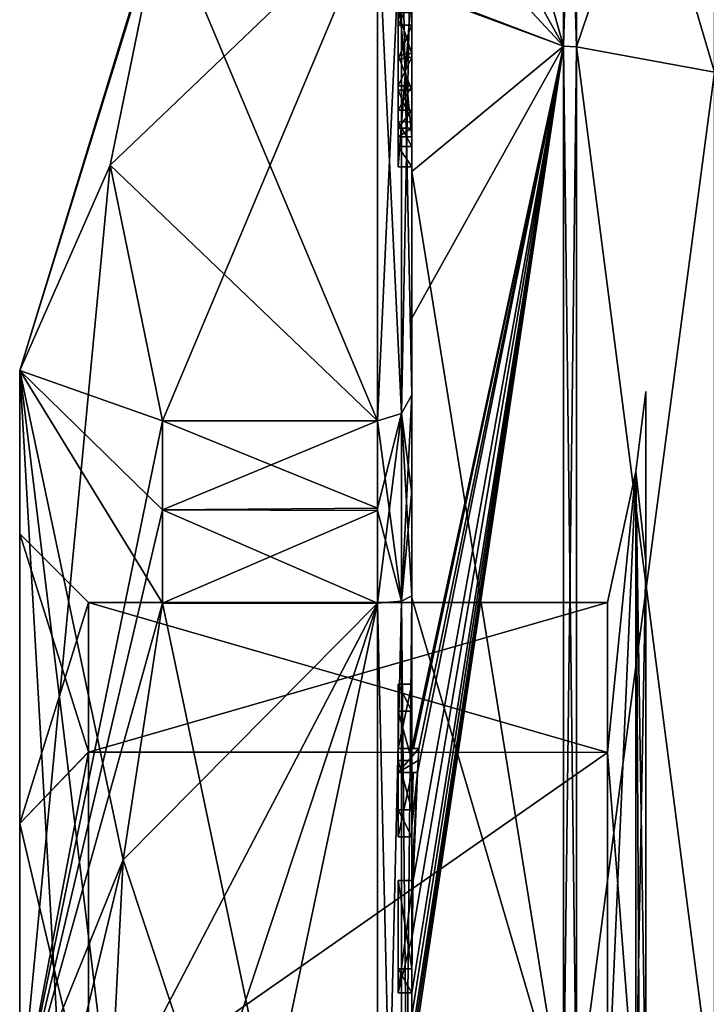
# Model space of a CAD drawing. Extents: x -23 to 700, y -1799 to -1.
# Tile 11 of 212: x -10 to 0, y -1770 to -1756. Entities that reach past the tile are written whole.
import ezdxf

# ---------------------------------------------------------------- set-up
doc = ezdxf.new("R2010")
doc.units = 0
doc.header["$LTSCALE"] = 67.568058
for name, color, linetype in [('1453', 7, 'CONTINUOUS'), ('1454', 7, 'CONTINUOUS'), ('1457', 7, 'CONTINUOUS'), ('1458', 7, 'CONTINUOUS'), ('1459', 7, 'CONTINUOUS'), ('1460', 7, 'CONTINUOUS'), ('1465', 7, 'CONTINUOUS'), ('1466', 7, 'CONTINUOUS'), ('1467', 7, 'CONTINUOUS'), ('1468', 7, 'CONTINUOUS'), ('1469', 7, 'CONTINUOUS'), ('1473', 7, 'CONTINUOUS'), ('1474', 7, 'CONTINUOUS'), ('1476', 7, 'CONTINUOUS'), ('1477', 7, 'CONTINUOUS'), ('1478', 7, 'CONTINUOUS'), ('1479', 7, 'CONTINUOUS'), ('1480', 7, 'CONTINUOUS'), ('1511', 7, 'CONTINUOUS'), ('1517', 7, 'CONTINUOUS'), ('1518', 7, 'CONTINUOUS'), ('1519', 7, 'CONTINUOUS'), ('1520', 7, 'CONTINUOUS'), ('1530', 7, 'CONTINUOUS'), ('1531', 7, 'CONTINUOUS'), ('1532', 7, 'CONTINUOUS'), ('1533', 7, 'CONTINUOUS'), ('1537', 7, 'CONTINUOUS'), ('1538', 7, 'CONTINUOUS'), ('1539', 7, 'CONTINUOUS'), ('1540', 7, 'CONTINUOUS'), ('1541', 7, 'CONTINUOUS'), ('1544', 7, 'CONTINUOUS'), ('1546', 7, 'CONTINUOUS'), ('1547', 7, 'CONTINUOUS'), ('1548', 7, 'CONTINUOUS'), ('1549', 7, 'CONTINUOUS'), ('1550', 7, 'CONTINUOUS'), ('1579', 7, 'CONTINUOUS'), ('1580', 7, 'CONTINUOUS'), ('1581', 7, 'CONTINUOUS'), ('1582', 7, 'CONTINUOUS'), ('1583', 7, 'CONTINUOUS'), ('1584', 7, 'CONTINUOUS'), ('1585', 7, 'CONTINUOUS'), ('1586', 7, 'CONTINUOUS'), ('1587', 7, 'CONTINUOUS'), ('1588', 7, 'CONTINUOUS'), ('1589', 7, 'CONTINUOUS'), ('1635', 7, 'CONTINUOUS'), ('1636', 7, 'CONTINUOUS'), ('1640', 7, 'CONTINUOUS'), ('1642', 7, 'CONTINUOUS')]:
    doc.layers.add(name, color=color, linetype=linetype)

msp = doc.modelspace()

# ---------------------------------------------------------------- linework, layer by layer
at = {"layer": '1453', "linetype": 'CONTINUOUS'}
for points in [[(-10.1, -1767.764, -7.311), (-10.1, -1763.55), (-10.1, -1761.175, -6.249), (-10.1, -1767.764, -7.311)], [(-10.1, -1763.55), (-10.1, -1767.763, 7.311), (-10.1, -1761.175, 6.249), (-10.1, -1763.55)], [(-10.1, -1761.175, -6.249), (-10.1, -1763.55), (-10.1, -1761.175, 6.249), (-10.1, -1761.175, -6.249)], [(-10.1, -1772, -12.5), (-10.1, -1767.764, -7.311), (-10.1, -1761.175, -6.249), (-10.1, -1772, -12.5)], [(-10.1, -1767.763, 7.311), (-10.1, -1771.999, 8.45), (-10.1, -1761.175, 6.249), (-10.1, -1767.763, 7.311)], [(-10.1, -1761.175, 6.249), (-10.1, -1771.999, 8.45), (-10.1, -1772, 12.5), (-10.1, -1761.175, 6.249)], [(-10.1, -1772.001, -8.45), (-10.1, -1767.764, -7.311), (-10.1, -1772, -12.5), (-10.1, -1772.001, -8.45)]]:
    msp.add_3dface(points, dxfattribs=at)
at = {"layer": '1454', "linetype": 'CONTINUOUS'}
for points in [[(-8.023, -1764.56, -15.95), (-4.9, -1779.44, -15.95), (-8.598, -1768.292, -15.95), (-8.023, -1764.56, -15.95)], [(-4.9, -1764.56, -15.95), (-4.9, -1779.44, -15.95), (-8.023, -1764.56, -15.95), (-4.9, -1764.56, -15.95)], [(-8.598, -1768.292, -15.95), (-4.9, -1779.44, -15.95), (-8.786, -1772, -15.95), (-8.598, -1768.292, -15.95)]]:
    msp.add_3dface(points, dxfattribs=at)
at = {"layer": '1457', "linetype": 'CONTINUOUS'}
for points in [[(-8.598, -1775.708, 15.95), (-4.9, -1764.56, 15.95), (-8.786, -1772, 15.95), (-8.598, -1775.708, 15.95)], [(-8.786, -1772, 15.95), (-4.9, -1764.56, 15.95), (-8.598, -1768.29, 15.95), (-8.786, -1772, 15.95)], [(-8.023, -1779.44, 15.95), (-4.9, -1764.56, 15.95), (-8.598, -1775.708, 15.95), (-8.023, -1779.44, 15.95)], [(-8.598, -1768.29, 15.95), (-4.9, -1764.56, 15.95), (-8.023, -1764.56, 15.95), (-8.598, -1768.29, 15.95)], [(-4.9, -1779.44, 15.95), (-4.9, -1764.56, 15.95), (-8.023, -1779.44, 15.95), (-4.9, -1779.44, 15.95)]]:
    msp.add_3dface(points, dxfattribs=at)
at = {"layer": '1458', "linetype": 'CONTINUOUS'}
for points in [[(-8.023, -1761.907, 14.418), (-4.9, -1754.467, 1.532), (-8.786, -1758.187, 7.975), (-8.023, -1761.907, 14.418)], [(-8.786, -1758.187, 7.975), (-4.9, -1754.467, 1.532), (-8.023, -1754.467, 1.532), (-8.786, -1758.187, 7.975)], [(-4.9, -1761.907, 14.418), (-4.9, -1754.467, 1.532), (-8.023, -1761.907, 14.418), (-4.9, -1761.907, 14.418)]]:
    msp.add_3dface(points, dxfattribs=at)
at = {"layer": '1459', "linetype": 'CONTINUOUS'}
for points in [[(-8.023, -1754.467, -1.532), (-4.9, -1761.907, -14.418), (-8.786, -1758.187, -7.975), (-8.023, -1754.467, -1.532)], [(-4.9, -1754.467, -1.532), (-4.9, -1761.907, -14.418), (-8.023, -1754.467, -1.532), (-4.9, -1754.467, -1.532)], [(-8.786, -1758.187, -7.975), (-4.9, -1761.907, -14.418), (-8.023, -1761.907, -14.418), (-8.786, -1758.187, -7.975)]]:
    msp.add_3dface(points, dxfattribs=at)
at = {"layer": '1460', "linetype": 'CONTINUOUS'}
for points in [[(-4.4, -1757.915, 8.604), (-4.4, -1757.561, 8.194), (-4.4, -1753.979, 1.686), (-4.4, -1757.915, 8.604)], [(-4.4, -1761.529, 14.764), (-4.4, -1757.915, 8.604), (-4.4, -1753.979, 1.686), (-4.4, -1761.529, 14.764)], [(-4.4, -1754.08, -7.69), (-4.4, -1758.278, -13.855), (-4.4, -1753.979, -1.686), (-4.4, -1754.08, -7.69)], [(-4.4, -1753.979, -1.686), (-4.4, -1758.278, -13.855), (-4.4, -1761.529, -14.764), (-4.4, -1753.979, -1.686)], [(-4.4, -1756.563, 7.993), (-4.4, -1755.966, 8.23), (-4.4, -1753.979, 1.686), (-4.4, -1756.563, 7.993)], [(-4.4, -1757.095, 7.988), (-4.4, -1756.563, 7.993), (-4.4, -1753.979, 1.686), (-4.4, -1757.095, 7.988)], [(-4.4, -1757.561, 8.194), (-4.4, -1757.095, 7.988), (-4.4, -1753.979, 1.686), (-4.4, -1757.561, 8.194)], [(-4.4, -1755.635, 10.603), (-4.4, -1758.211, 9.116), (-4.4, -1760.414, 15.685), (-4.4, -1755.635, 10.603)], [(-4.4, -1757.773, 8.966), (-4.4, -1755.701, 10.162), (-4.4, -1757.65, 8.752), (-4.4, -1757.773, 8.966)], [(-4.4, -1757.65, 8.752), (-4.4, -1755.701, 10.162), (-4.4, -1757.385, 8.46), (-4.4, -1757.65, 8.752)], [(-4.4, -1757.385, 8.46), (-4.4, -1755.701, 10.162), (-4.4, -1757.035, 8.329), (-4.4, -1757.385, 8.46)], [(-4.4, -1757.035, 8.329), (-4.4, -1755.701, 10.162), (-4.4, -1756.616, 8.356), (-4.4, -1757.035, 8.329)], [(-4.4, -1756.616, 8.356), (-4.4, -1755.701, 10.162), (-4.4, -1756.151, 8.55), (-4.4, -1756.616, 8.356)], [(-4.4, -1756.151, 8.55), (-4.4, -1755.701, 10.162), (-4.4, -1755.747, 8.855), (-4.4, -1756.151, 8.55)], [(-4.4, -1758.211, 9.116), (-4.4, -1757.915, 8.604), (-4.4, -1761.529, 14.764), (-4.4, -1758.211, 9.116)], [(-4.4, -1760.414, 15.685), (-4.4, -1758.211, 9.116), (-4.4, -1761.529, 14.764), (-4.4, -1760.414, 15.685)], [(-4.4, -1758.278, -13.855), (-4.4, -1764.48, -17.992), (-4.4, -1761.529, -14.764), (-4.4, -1758.278, -13.855)], [(-4.4, -1766.674, 18.759), (-4.4, -1760.414, 15.685), (-4.4, -1766.674, 18.216), (-4.4, -1766.674, 18.759)], [(-4.4, -1766.674, 18.216), (-4.4, -1760.414, 15.685), (-4.4, -1764.45, 16.45), (-4.4, -1766.674, 18.216)], [(-4.4, -1764.45, 16.45), (-4.4, -1760.414, 15.685), (-4.4, -1762.961, 15.681), (-4.4, -1764.45, 16.45)], [(-4.4, -1762.961, 15.681), (-4.4, -1760.414, 15.685), (-4.4, -1761.529, 14.764), (-4.4, -1762.961, 15.681)], [(-4.4, -1761.529, -14.764), (-4.4, -1764.48, -17.992), (-4.4, -1762.921, -15.658), (-4.4, -1761.529, -14.764)], [(-4.4, -1762.921, -15.658), (-4.4, -1764.48, -17.992), (-4.4, -1764.45, -16.45), (-4.4, -1762.921, -15.658)], [(-4.4, -1765.736, 16.5), (-4.4, -1766.674, 18.216), (-4.4, -1764.45, 16.45), (-4.4, -1765.736, 16.5)], [(-4.4, -1779.55, 16.45), (-4.4, -1765.736, 16.5), (-4.4, -1764.45, 16.45), (-4.4, -1779.55, 16.45)], [(-4.4, -1770.85, -16.5), (-4.4, -1773.051, -16.5), (-4.4, -1764.45, -16.45), (-4.4, -1770.85, -16.5)], [(-4.4, -1764.45, -16.45), (-4.4, -1773.051, -16.5), (-4.4, -1779.55, -16.45), (-4.4, -1764.45, -16.45)], [(-4.4, -1770.85, -16.783), (-4.4, -1770.85, -16.5), (-4.4, -1764.45, -16.45), (-4.4, -1770.85, -16.783)], [(-4.4, -1764.48, -17.992), (-4.4, -1770.85, -16.783), (-4.4, -1764.45, -16.45), (-4.4, -1764.48, -17.992)], [(-4.4, -1771.779, -19.499), (-4.4, -1770.85, -16.783), (-4.4, -1764.48, -17.992), (-4.4, -1771.779, -19.499)], [(-4.4, -1766.13, 16.5), (-4.4, -1765.736, 16.5), (-4.4, -1779.55, 16.45), (-4.4, -1766.13, 16.5)], [(-4.4, -1766.848, 17.85), (-4.4, -1766.13, 16.5), (-4.4, -1767.565, 16.5), (-4.4, -1766.848, 17.85)], [(-4.4, -1767.565, 16.5), (-4.4, -1766.13, 16.5), (-4.4, -1779.55, 16.45), (-4.4, -1767.565, 16.5)], [(-4.4, -1767.021, 18.216), (-4.4, -1767.958, 16.5), (-4.4, -1767.021, 18.854), (-4.4, -1767.021, 18.216)], [(-4.4, -1767.021, 18.854), (-4.4, -1767.958, 16.5), (-4.4, -1767.804, 19.043), (-4.4, -1767.021, 18.854)], [(-4.4, -1767.958, 16.5), (-4.4, -1767.565, 16.5), (-4.4, -1779.55, 16.45), (-4.4, -1767.958, 16.5)], [(-4.4, -1767.804, 19.043), (-4.4, -1767.958, 16.5), (-4.4, -1768.587, 19.196), (-4.4, -1767.804, 19.043)], [(-4.4, -1768.587, 19.196), (-4.4, -1767.958, 16.5), (-4.4, -1769.878, 16.5), (-4.4, -1768.587, 19.196)], [(-4.4, -1769.878, 16.5), (-4.4, -1767.958, 16.5), (-4.4, -1779.55, 16.45), (-4.4, -1769.878, 16.5)], [(-4.4, -1769.878, 19.196), (-4.4, -1768.587, 19.196), (-4.4, -1769.878, 16.5), (-4.4, -1769.878, 19.196)], [(-4.4, -1770.227, 16.5), (-4.4, -1769.878, 16.5), (-4.4, -1779.55, 16.45), (-4.4, -1770.227, 16.5)], [(-4.4, -1770.227, 19.419), (-4.4, -1770.227, 16.5), (-4.4, -1771.864, 16.5), (-4.4, -1770.227, 19.419)], [(-4.4, -1771.864, 16.5), (-4.4, -1770.227, 16.5), (-4.4, -1779.55, 16.45), (-4.4, -1771.864, 16.5)], [(-4.4, -1770.56, 19.447), (-4.4, -1770.227, 19.419), (-4.4, -1771.864, 16.5), (-4.4, -1770.56, 19.447)]]:
    msp.add_3dface(points, dxfattribs=at)
at = {"layer": '1465', "linetype": 'CONTINUOUS'}
for points in [[(-2.195, -1750.017), (-2.195, -1756.456, -15.544), (-3.769, -1750.84), (-2.195, -1750.017)], [(-2.195, -1756.456, -15.544), (-4.4, -1752.5), (-3.769, -1750.84), (-2.195, -1756.456, -15.544)], [(-4.4, -1754.08, -7.69), (-4.4, -1752.5), (-2.195, -1756.456, -15.544), (-4.4, -1754.08, -7.69)], [(-4.4, -1758.278, -13.855), (-4.4, -1754.08, -7.69), (-2.195, -1756.456, -15.544), (-4.4, -1758.278, -13.855)], [(-2.195, -1772, -21.983), (-4.4, -1758.278, -13.855), (-2.195, -1756.456, -15.544), (-2.195, -1772, -21.983)], [(-4.4, -1764.48, -17.992), (-4.4, -1758.278, -13.855), (-2.195, -1772, -21.983), (-4.4, -1764.48, -17.992)], [(-4.4, -1771.779, -19.499), (-4.4, -1764.48, -17.992), (-2.195, -1772, -21.983), (-4.4, -1771.779, -19.499)]]:
    msp.add_3dface(points, dxfattribs=at)
at = {"layer": '1466', "linetype": 'CONTINUOUS'}
for points in [[(-2.195, -1756.456, 15.544), (-2.195, -1750.017), (-4.4, -1755.613, 10.616), (-2.195, -1756.456, 15.544)], [(-4.4, -1755.624, 10.61), (-2.195, -1756.456, 15.544), (-4.4, -1755.613, 10.616), (-4.4, -1755.624, 10.61)], [(-4.4, -1755.635, 10.603), (-2.195, -1756.456, 15.544), (-4.4, -1755.624, 10.61), (-4.4, -1755.635, 10.603)], [(-4.4, -1755.635, 10.603), (-4.4, -1760.414, 15.685), (-2.195, -1756.456, 15.544), (-4.4, -1755.635, 10.603)], [(-4.4, -1760.414, 15.685), (-4.4, -1766.674, 18.759), (-2.195, -1756.456, 15.544), (-4.4, -1760.414, 15.685)], [(-2.195, -1756.456, 15.544), (-4.4, -1766.674, 18.759), (-4.374, -1766.674, 19.134), (-2.195, -1756.456, 15.544)], [(-2.195, -1756.456, 15.544), (-4.4, -1770.56, 19.447), (-4.4, -1770.884, 19.5), (-2.195, -1756.456, 15.544)], [(-4.4, -1770.56, 19.447), (-2.195, -1756.456, 15.544), (-4.399, -1770.227, 19.5), (-4.4, -1770.56, 19.447)], [(-2.195, -1772, 21.983), (-2.195, -1756.456, 15.544), (-4.4, -1771.249, 19.5), (-2.195, -1772, 21.983)], [(-4.4, -1771.249, 19.5), (-2.195, -1756.456, 15.544), (-4.4, -1771.067, 19.5), (-4.4, -1771.249, 19.5)], [(-4.4, -1771.067, 19.5), (-2.195, -1756.456, 15.544), (-4.4, -1770.884, 19.5), (-4.4, -1771.067, 19.5)], [(-4.399, -1770.227, 19.5), (-2.195, -1756.456, 15.544), (-4.394, -1769.404, 19.5), (-4.399, -1770.227, 19.5)], [(-4.394, -1769.404, 19.5), (-2.195, -1756.456, 15.544), (-4.383, -1768.594, 19.5), (-4.394, -1769.404, 19.5)], [(-4.383, -1768.594, 19.5), (-2.195, -1756.456, 15.544), (-4.32, -1767.021, 19.5), (-4.383, -1768.594, 19.5)], [(-4.296, -1766.674, 19.5), (-2.195, -1756.456, 15.544), (-4.374, -1766.674, 19.134), (-4.296, -1766.674, 19.5)], [(-4.32, -1767.021, 19.5), (-2.195, -1756.456, 15.544), (-4.296, -1766.674, 19.5), (-4.32, -1767.021, 19.5)], [(-4.309, -1766.846, 19.5), (-4.32, -1767.021, 19.5), (-4.296, -1766.674, 19.5), (-4.309, -1766.846, 19.5)], [(-4.4, -1767.021, 18.854), (-4.4, -1767.804, 19.043), (-4.38, -1767.021, 19.18), (-4.4, -1767.021, 18.854)], [(-4.4, -1767.804, 19.043), (-4.4, -1768.587, 19.196), (-4.32, -1767.021, 19.5), (-4.4, -1767.804, 19.043)], [(-4.38, -1767.021, 19.18), (-4.4, -1767.804, 19.043), (-4.32, -1767.021, 19.5), (-4.38, -1767.021, 19.18)], [(-4.4, -1768.587, 19.196), (-4.396, -1768.594, 19.349), (-4.32, -1767.021, 19.5), (-4.4, -1768.587, 19.196)], [(-4.396, -1768.594, 19.349), (-4.383, -1768.594, 19.5), (-4.32, -1767.021, 19.5), (-4.396, -1768.594, 19.349)], [(-4.4, -1770.227, 19.419), (-4.4, -1770.56, 19.447), (-4.4, -1770.227, 19.46), (-4.4, -1770.227, 19.419)], [(-4.4, -1770.227, 19.46), (-4.4, -1770.56, 19.447), (-4.399, -1770.227, 19.5), (-4.4, -1770.227, 19.46)]]:
    msp.add_3dface(points, dxfattribs=at)
at = {"layer": '1467', "linetype": 'CONTINUOUS'}
for points in [[(-2.009, -1756.465, 15.535), (0, -1750.556), (-2.009, -1750.03, 0), (-2.009, -1756.465, 15.535)], [(0, -1756.837, 15.164), (0, -1750.556), (-2.009, -1756.465, 15.535), (0, -1756.837, 15.164)], [(-2.009, -1772, 21.97), (0, -1756.837, 15.164), (-2.009, -1756.465, 15.535), (-2.009, -1772, 21.97)], [(0, -1772, 21.444), (0, -1756.837, 15.164), (-2.009, -1772, 21.97), (0, -1772, 21.444)]]:
    msp.add_3dface(points, dxfattribs=at)
at = {"layer": '1468', "linetype": 'CONTINUOUS'}
for points in [[(0, -1750.556), (0, -1756.837, -15.164), (-2.009, -1750.03, 0), (0, -1750.556)], [(-2.009, -1750.03, 0), (0, -1756.837, -15.164), (-2.009, -1756.465, -15.535), (-2.009, -1750.03, 0)], [(0, -1756.837, -15.164), (0, -1772, -21.444), (-2.009, -1756.465, -15.535), (0, -1756.837, -15.164)], [(-2.009, -1756.465, -15.535), (0, -1772, -21.444), (-2.009, -1772, -21.97), (-2.009, -1756.465, -15.535)]]:
    msp.add_3dface(points, dxfattribs=at)
at = {"layer": '1469', "linetype": 'CONTINUOUS'}
for points in [[(-1.556, -1766.732, -5.268), (-1.556, -1772, -7.45), (-1.144, -1762.643, -5.402), (-1.556, -1766.732, -5.268)], [(-1.556, -1772, -7.45), (-1.144, -1772, -10.805), (-1.144, -1762.643, -5.402), (-1.556, -1772, -7.45)], [(-1.556, -1764.55), (-1.556, -1766.732, -5.268), (-1.144, -1762.643, -5.402), (-1.556, -1764.55)], [(-1.556, -1766.732, 5.268), (-1.556, -1764.55), (-1.144, -1762.643, 5.402), (-1.556, -1766.732, 5.268)], [(-1.144, -1762.643, 5.402), (-1.556, -1764.55), (-1.144, -1762.643, -5.402), (-1.144, -1762.643, 5.402)], [(-1.144, -1772, 10.805), (-1.556, -1766.732, 5.268), (-1.144, -1762.643, 5.402), (-1.144, -1772, 10.805)], [(-1.556, -1772, 7.45), (-1.556, -1766.732, 5.268), (-1.144, -1772, 10.805), (-1.556, -1772, 7.45)]]:
    msp.add_3dface(points, dxfattribs=at)
at = {"layer": '1473', "linetype": 'CONTINUOUS'}
for points in [[(-2.009, -1756.465, -15.535), (-2.195, -1750.017), (-2.102, -1750.015, 0), (-2.009, -1756.465, -15.535)], [(-2.195, -1756.456, -15.544), (-2.195, -1750.017), (-2.009, -1756.465, -15.535), (-2.195, -1756.456, -15.544)], [(-2.009, -1750.03, 0), (-2.009, -1756.465, -15.535), (-2.102, -1750.015, 0), (-2.009, -1750.03, 0)], [(-2.195, -1772, -21.983), (-2.195, -1756.456, -15.544), (-2.009, -1772, -21.97), (-2.195, -1772, -21.983)], [(-2.195, -1756.456, -15.544), (-2.009, -1756.465, -15.535), (-2.009, -1772, -21.97), (-2.195, -1756.456, -15.544)]]:
    msp.add_3dface(points, dxfattribs=at)
at = {"layer": '1474', "linetype": 'CONTINUOUS'}
for points in [[(-2.195, -1750.017), (-2.195, -1756.456, 15.544), (-2.102, -1750.015, 0), (-2.195, -1750.017)], [(-2.195, -1756.456, 15.544), (-2.009, -1750.03, 0), (-2.102, -1750.015, 0), (-2.195, -1756.456, 15.544)], [(-2.195, -1756.456, 15.544), (-2.009, -1756.465, 15.535), (-2.009, -1750.03, 0), (-2.195, -1756.456, 15.544)], [(-2.195, -1756.456, 15.544), (-2.195, -1772, 21.983), (-2.009, -1756.465, 15.535), (-2.195, -1756.456, 15.544)], [(-2.195, -1772, 21.983), (-2.009, -1772, 21.97), (-2.009, -1756.465, 15.535), (-2.195, -1772, 21.983)]]:
    msp.add_3dface(points, dxfattribs=at)
at = {"layer": '1476', "linetype": 'CONTINUOUS'}
for points in [[(-10.1, -1761.175, 6.249), (-8.023, -1754.467, 1.532), (-8.023, -1754.4), (-10.1, -1761.175, 6.249)], [(-8.023, -1754.467, -1.532), (-10.1, -1761.175, 6.249), (-8.023, -1754.4), (-8.023, -1754.467, -1.532)], [(-10.1, -1761.175, 6.249), (-8.786, -1758.187, 7.975), (-8.023, -1754.467, 1.532), (-10.1, -1761.175, 6.249)], [(-10.1, -1761.175, 6.249), (-8.023, -1754.467, -1.532), (-8.786, -1758.187, -7.975), (-10.1, -1761.175, 6.249)], [(-10.1, -1761.175, -6.249), (-10.1, -1761.175, 6.249), (-8.786, -1758.187, -7.975), (-10.1, -1761.175, -6.249)], [(-10.1, -1761.175, -6.249), (-8.786, -1758.187, -7.975), (-8.023, -1761.907, -14.418), (-10.1, -1761.175, -6.249)], [(-10.1, -1761.175, 6.249), (-10.1, -1772, 12.5), (-8.786, -1758.187, 7.975), (-10.1, -1761.175, 6.249)], [(-10.1, -1772, 12.5), (-8.023, -1761.907, 14.418), (-8.786, -1758.187, 7.975), (-10.1, -1772, 12.5)], [(-10.1, -1772, -12.5), (-10.1, -1761.175, -6.249), (-9.483, -1772, -14.24), (-10.1, -1772, -12.5)], [(-10.1, -1761.175, -6.249), (-8.023, -1764.56, -15.95), (-8.598, -1768.292, -15.95), (-10.1, -1761.175, -6.249)], [(-8.023, -1764.56, -15.95), (-10.1, -1761.175, -6.249), (-8.023, -1763.2, -15.242), (-8.023, -1764.56, -15.95)], [(-10.1, -1761.175, -6.249), (-8.598, -1768.292, -15.95), (-8.786, -1772, -15.95), (-10.1, -1761.175, -6.249)], [(-10.1, -1761.175, -6.249), (-8.786, -1772, -15.95), (-9.483, -1772, -14.24), (-10.1, -1761.175, -6.249)], [(-10.1, -1761.175, -6.249), (-8.023, -1761.907, -14.418), (-8.023, -1763.2, -15.242), (-10.1, -1761.175, -6.249)], [(-8.023, -1761.907, 14.418), (-10.1, -1772, 12.5), (-8.023, -1763.2, 15.242), (-8.023, -1761.907, 14.418)], [(-10.1, -1772, 12.5), (-8.023, -1764.56, 15.95), (-8.023, -1763.2, 15.242), (-10.1, -1772, 12.5)], [(-10.1, -1772, 12.5), (-8.598, -1768.29, 15.95), (-8.023, -1764.56, 15.95), (-10.1, -1772, 12.5)], [(-8.598, -1768.29, 15.95), (-10.1, -1772, 12.5), (-9.483, -1772, 14.24), (-8.598, -1768.29, 15.95)], [(-8.786, -1772, 15.95), (-8.598, -1768.29, 15.95), (-9.483, -1772, 14.24), (-8.786, -1772, 15.95)]]:
    msp.add_3dface(points, dxfattribs=at)
at = {"layer": '1477', "linetype": 'CONTINUOUS'}
for points in [[(-9.1, -1764.55), (-9.1, -1766.724, -5.26), (-1.556, -1764.55), (-9.1, -1764.55)], [(-1.556, -1764.55), (-9.1, -1766.724, -5.26), (-1.556, -1766.732, -5.268), (-1.556, -1764.55)], [(-9.1, -1766.724, -5.26), (-9.1, -1772.001, -7.45), (-1.556, -1766.732, -5.268), (-9.1, -1766.724, -5.26)], [(-9.1, -1772.001, -7.45), (-1.556, -1772, -7.45), (-1.556, -1766.732, -5.268), (-9.1, -1772.001, -7.45)]]:
    msp.add_3dface(points, dxfattribs=at)
at = {"layer": '1478', "linetype": 'CONTINUOUS'}
for points in [[(-9.1, -1764.55), (-1.556, -1764.55), (-1.556, -1766.732, 5.268), (-9.1, -1764.55)], [(-9.1, -1766.723, 5.259), (-9.1, -1764.55), (-1.556, -1766.732, 5.268), (-9.1, -1766.723, 5.259)], [(-9.1, -1771.999, 7.45), (-9.1, -1766.723, 5.259), (-1.556, -1766.732, 5.268), (-9.1, -1771.999, 7.45)], [(-1.556, -1772, 7.45), (-9.1, -1771.999, 7.45), (-1.556, -1766.732, 5.268), (-1.556, -1772, 7.45)]]:
    msp.add_3dface(points, dxfattribs=at)
at = {"layer": '1479', "linetype": 'CONTINUOUS'}
for points in [[(-10.1, -1763.55), (-10.1, -1767.764, -7.311), (-9.1, -1764.55), (-10.1, -1763.55)], [(-10.1, -1767.764, -7.311), (-9.1, -1766.724, -5.26), (-9.1, -1764.55), (-10.1, -1767.764, -7.311)], [(-10.1, -1767.764, -7.311), (-10.1, -1772.001, -8.45), (-9.1, -1766.724, -5.26), (-10.1, -1767.764, -7.311)], [(-10.1, -1772.001, -8.45), (-9.1, -1772.001, -7.45), (-9.1, -1766.724, -5.26), (-10.1, -1772.001, -8.45)]]:
    msp.add_3dface(points, dxfattribs=at)
at = {"layer": '1480', "linetype": 'CONTINUOUS'}
for points in [[(-10.1, -1767.763, 7.311), (-10.1, -1763.55), (-9.1, -1766.723, 5.259), (-10.1, -1767.763, 7.311)], [(-10.1, -1763.55), (-9.1, -1764.55), (-9.1, -1766.723, 5.259), (-10.1, -1763.55)], [(-10.1, -1767.763, 7.311), (-9.1, -1766.723, 5.259), (-9.1, -1771.999, 7.45), (-10.1, -1767.763, 7.311)], [(-10.1, -1771.999, 8.45), (-10.1, -1767.763, 7.311), (-9.1, -1771.999, 7.45), (-10.1, -1771.999, 8.45)]]:
    msp.add_3dface(points, dxfattribs=at)
at = {"layer": '1511', "linetype": 'CONTINUOUS'}
for points in [[(-4.6, -1765.736, 16.5), (-4.6, -1766.13, 16.5), (-4.6, -1766.674, 18.216), (-4.6, -1765.736, 16.5)], [(-4.6, -1766.674, 18.216), (-4.6, -1766.13, 16.5), (-4.6, -1766.848, 17.85), (-4.6, -1766.674, 18.216)], [(-4.6, -1766.674, 19.5), (-4.6, -1766.674, 18.216), (-4.6, -1766.848, 17.85), (-4.6, -1766.674, 19.5)], [(-4.6, -1767.021, 19.5), (-4.6, -1766.674, 19.5), (-4.6, -1767.021, 18.216), (-4.6, -1767.021, 19.5)], [(-4.6, -1767.021, 18.216), (-4.6, -1766.674, 19.5), (-4.6, -1766.848, 17.85), (-4.6, -1767.021, 18.216)], [(-4.6, -1767.565, 16.5), (-4.6, -1767.021, 18.216), (-4.6, -1766.848, 17.85), (-4.6, -1767.565, 16.5)], [(-4.6, -1767.958, 16.5), (-4.6, -1767.021, 18.216), (-4.6, -1767.565, 16.5), (-4.6, -1767.958, 16.5)], [(-4.6, -1768.594, 19.5), (-4.6, -1768.594, 19.196), (-4.6, -1769.878, 19.196), (-4.6, -1768.594, 19.5)], [(-4.6, -1770.227, 19.5), (-4.6, -1768.594, 19.5), (-4.6, -1769.878, 19.196), (-4.6, -1770.227, 19.5)], [(-4.6, -1770.227, 16.5), (-4.6, -1770.227, 19.5), (-4.6, -1769.878, 19.196), (-4.6, -1770.227, 16.5)], [(-4.6, -1769.878, 16.5), (-4.6, -1770.227, 16.5), (-4.6, -1769.878, 19.196), (-4.6, -1769.878, 16.5)]]:
    msp.add_3dface(points, dxfattribs=at)
at = {"layer": '1517', "linetype": 'CONTINUOUS'}
for points in [[(-4.4, -1768.587, 19.196), (-4.4, -1769.878, 19.196), (-4.6, -1768.594, 19.196), (-4.4, -1768.587, 19.196)], [(-4.6, -1768.594, 19.196), (-4.4, -1769.878, 19.196), (-4.6, -1769.878, 19.196), (-4.6, -1768.594, 19.196)]]:
    msp.add_3dface(points, dxfattribs=at)
at = {"layer": '1518', "linetype": 'CONTINUOUS'}
for points in [[(-4.396, -1768.594, 19.349), (-4.4, -1768.587, 19.196), (-4.6, -1768.594, 19.5), (-4.396, -1768.594, 19.349)], [(-4.4, -1768.587, 19.196), (-4.6, -1768.594, 19.196), (-4.6, -1768.594, 19.5), (-4.4, -1768.587, 19.196)], [(-4.383, -1768.594, 19.5), (-4.396, -1768.594, 19.349), (-4.6, -1768.594, 19.5), (-4.383, -1768.594, 19.5)]]:
    msp.add_3dface(points, dxfattribs=at)
at = {"layer": '1519', "linetype": 'CONTINUOUS'}
for points in [[(-4.4, -1766.13, 16.5), (-4.4, -1766.848, 17.85), (-4.6, -1766.13, 16.5), (-4.4, -1766.13, 16.5)], [(-4.6, -1766.13, 16.5), (-4.4, -1766.848, 17.85), (-4.6, -1766.848, 17.85), (-4.6, -1766.13, 16.5)]]:
    msp.add_3dface(points, dxfattribs=at)
at = {"layer": '1520', "linetype": 'CONTINUOUS'}
for points in [[(-4.4, -1765.736, 16.5), (-4.4, -1766.13, 16.5), (-4.6, -1765.736, 16.5), (-4.4, -1765.736, 16.5)], [(-4.4, -1766.13, 16.5), (-4.6, -1766.13, 16.5), (-4.6, -1765.736, 16.5), (-4.4, -1766.13, 16.5)]]:
    msp.add_3dface(points, dxfattribs=at)
at = {"layer": '1530', "linetype": 'CONTINUOUS'}
for points in [[(-4.6, -1758.211, 9.116), (-4.6, -1755.613, 10.616), (-4.6, -1757.773, 8.966), (-4.6, -1758.211, 9.116)], [(-4.6, -1755.613, 10.616), (-4.6, -1755.701, 10.162), (-4.6, -1757.773, 8.966), (-4.6, -1755.613, 10.616)], [(-4.6, -1755.724, 8.879), (-4.6, -1755.966, 8.23), (-4.6, -1756.151, 8.55), (-4.6, -1755.724, 8.879)], [(-4.6, -1755.966, 8.23), (-4.6, -1756.59, 7.986), (-4.6, -1756.151, 8.55), (-4.6, -1755.966, 8.23)], [(-4.6, -1756.151, 8.55), (-4.6, -1756.59, 7.986), (-4.6, -1756.646, 8.348), (-4.6, -1756.151, 8.55)], [(-4.6, -1756.646, 8.348), (-4.6, -1756.59, 7.986), (-4.6, -1757.035, 8.329), (-4.6, -1756.646, 8.348)], [(-4.6, -1756.59, 7.986), (-4.6, -1757.095, 7.988), (-4.6, -1757.035, 8.329), (-4.6, -1756.59, 7.986)], [(-4.6, -1757.035, 8.329), (-4.6, -1757.095, 7.988), (-4.6, -1757.386, 8.46), (-4.6, -1757.035, 8.329)], [(-4.6, -1757.095, 7.988), (-4.6, -1757.553, 8.187), (-4.6, -1757.386, 8.46), (-4.6, -1757.095, 7.988)], [(-4.6, -1757.386, 8.46), (-4.6, -1757.553, 8.187), (-4.6, -1757.65, 8.752), (-4.6, -1757.386, 8.46)], [(-4.6, -1757.553, 8.187), (-4.6, -1757.915, 8.604), (-4.6, -1757.773, 8.966), (-4.6, -1757.553, 8.187)], [(-4.6, -1757.65, 8.752), (-4.6, -1757.553, 8.187), (-4.6, -1757.773, 8.966), (-4.6, -1757.65, 8.752)], [(-4.6, -1757.915, 8.604), (-4.6, -1758.211, 9.116), (-4.6, -1757.773, 8.966), (-4.6, -1757.915, 8.604)]]:
    msp.add_3dface(points, dxfattribs=at)
at = {"layer": '1531', "linetype": 'CONTINUOUS'}
for points in [[(-4.4, -1757.915, 8.604), (-4.4, -1758.211, 9.116), (-4.6, -1757.915, 8.604), (-4.4, -1757.915, 8.604)], [(-4.4, -1758.211, 9.116), (-4.6, -1758.211, 9.116), (-4.6, -1757.915, 8.604), (-4.4, -1758.211, 9.116)]]:
    msp.add_3dface(points, dxfattribs=at)
at = {"layer": '1532', "linetype": 'CONTINUOUS'}
for points in [[(-4.4, -1757.095, 7.988), (-4.4, -1757.561, 8.194), (-4.6, -1757.095, 7.988), (-4.4, -1757.095, 7.988)], [(-4.4, -1757.561, 8.194), (-4.6, -1757.553, 8.187), (-4.6, -1757.095, 7.988), (-4.4, -1757.561, 8.194)], [(-4.4, -1757.561, 8.194), (-4.4, -1757.915, 8.604), (-4.6, -1757.553, 8.187), (-4.4, -1757.561, 8.194)], [(-4.4, -1757.915, 8.604), (-4.6, -1757.915, 8.604), (-4.6, -1757.553, 8.187), (-4.4, -1757.915, 8.604)]]:
    msp.add_3dface(points, dxfattribs=at)
at = {"layer": '1533', "linetype": 'CONTINUOUS'}
for points in [[(-4.4, -1755.966, 8.23), (-4.4, -1756.563, 7.993), (-4.6, -1755.966, 8.23), (-4.4, -1755.966, 8.23)], [(-4.4, -1756.563, 7.993), (-4.6, -1756.59, 7.986), (-4.6, -1755.966, 8.23), (-4.4, -1756.563, 7.993)], [(-4.4, -1756.563, 7.993), (-4.4, -1757.095, 7.988), (-4.6, -1756.59, 7.986), (-4.4, -1756.563, 7.993)], [(-4.4, -1757.095, 7.988), (-4.6, -1757.095, 7.988), (-4.6, -1756.59, 7.986), (-4.4, -1757.095, 7.988)]]:
    msp.add_3dface(points, dxfattribs=at)
at = {"layer": '1537', "linetype": 'CONTINUOUS'}
for points in [[(-4.4, -1755.624, 10.61), (-4.4, -1755.613, 10.616), (-4.6, -1758.211, 9.116), (-4.4, -1755.624, 10.61)], [(-4.4, -1755.613, 10.616), (-4.6, -1755.613, 10.616), (-4.6, -1758.211, 9.116), (-4.4, -1755.613, 10.616)], [(-4.4, -1755.635, 10.603), (-4.4, -1755.624, 10.61), (-4.6, -1758.211, 9.116), (-4.4, -1755.635, 10.603)], [(-4.4, -1758.211, 9.116), (-4.4, -1755.635, 10.603), (-4.6, -1758.211, 9.116), (-4.4, -1758.211, 9.116)]]:
    msp.add_3dface(points, dxfattribs=at)
at = {"layer": '1538', "linetype": 'CONTINUOUS'}
for points in [[(-4.4, -1779.55, 16.45), (-4.4, -1764.45, 16.45), (-4.549, -1764.528, 16.094), (-4.4, -1779.55, 16.45)], [(-4.549, -1764.528, 16.094), (-4.9, -1764.56, 15.95), (-4.549, -1779.472, 16.094), (-4.549, -1764.528, 16.094)], [(-4.9, -1764.56, 15.95), (-4.9, -1779.44, 15.95), (-4.549, -1779.472, 16.094), (-4.9, -1764.56, 15.95)], [(-4.4, -1779.55, 16.45), (-4.549, -1764.528, 16.094), (-4.549, -1779.472, 16.094), (-4.4, -1779.55, 16.45)]]:
    msp.add_3dface(points, dxfattribs=at)
at = {"layer": '1539', "linetype": 'CONTINUOUS'}
for points in [[(-4.4, -1761.529, 14.764), (-4.4, -1753.979, 1.686), (-4.549, -1754.326, 1.576), (-4.4, -1761.529, 14.764)], [(-4.549, -1754.326, 1.576), (-4.9, -1754.467, 1.532), (-4.549, -1761.798, 14.518), (-4.549, -1754.326, 1.576)], [(-4.4, -1761.529, 14.764), (-4.549, -1754.326, 1.576), (-4.549, -1761.798, 14.518), (-4.4, -1761.529, 14.764)], [(-4.9, -1754.467, 1.532), (-4.9, -1761.907, 14.418), (-4.549, -1761.798, 14.518), (-4.9, -1754.467, 1.532)]]:
    msp.add_3dface(points, dxfattribs=at)
at = {"layer": '1540', "linetype": 'CONTINUOUS'}
for points in [[(-4.4, -1753.979, -1.686), (-4.4, -1761.529, -14.764), (-4.549, -1761.798, -14.518), (-4.4, -1753.979, -1.686)], [(-4.4, -1753.979, -1.686), (-4.549, -1761.798, -14.518), (-4.549, -1754.326, -1.576), (-4.4, -1753.979, -1.686)], [(-4.9, -1761.907, -14.418), (-4.9, -1754.467, -1.532), (-4.549, -1754.326, -1.576), (-4.9, -1761.907, -14.418)], [(-4.549, -1761.798, -14.518), (-4.9, -1761.907, -14.418), (-4.549, -1754.326, -1.576), (-4.549, -1761.798, -14.518)]]:
    msp.add_3dface(points, dxfattribs=at)
at = {"layer": '1541', "linetype": 'CONTINUOUS'}
for points in [[(-4.4, -1764.45, -16.45), (-4.4, -1779.55, -16.45), (-4.549, -1779.472, -16.094), (-4.4, -1764.45, -16.45)], [(-4.4, -1764.45, -16.45), (-4.549, -1779.472, -16.094), (-4.549, -1764.528, -16.094), (-4.4, -1764.45, -16.45)], [(-4.9, -1779.44, -15.95), (-4.9, -1764.56, -15.95), (-4.549, -1764.528, -16.094), (-4.9, -1779.44, -15.95)], [(-4.549, -1779.472, -16.094), (-4.9, -1779.44, -15.95), (-4.549, -1764.528, -16.094), (-4.549, -1779.472, -16.094)]]:
    msp.add_3dface(points, dxfattribs=at)
at = {"layer": '1544', "linetype": 'CONTINUOUS'}
for points in [[(-1.144, -1762.643, 5.402), (-1.144, -1762.643, -5.402), (-1, -1761.48, 4.359), (-1.144, -1762.643, 5.402)], [(-1, -1772, 11.388), (-1.144, -1762.643, 5.402), (-1, -1761.48, 4.359), (-1, -1772, 11.388)], [(-1, -1761.48, 4.359), (-1.144, -1762.643, -5.402), (-1, -1763.948, -8.052), (-1, -1761.48, 4.359)], [(-1.144, -1762.643, -5.402), (-1.144, -1772, -10.805), (-1, -1763.948, -8.052), (-1.144, -1762.643, -5.402)], [(-1.144, -1772, 10.805), (-1.144, -1762.643, 5.402), (-1.09, -1772, 11.101), (-1.144, -1772, 10.805)], [(-1.144, -1762.643, 5.402), (-1, -1772, 11.388), (-1.09, -1772, 11.101), (-1.144, -1762.643, 5.402)], [(-1, -1763.948, -8.052), (-1.144, -1772, -10.805), (-1, -1776.359, -10.52), (-1, -1763.948, -8.052)]]:
    msp.add_3dface(points, dxfattribs=at)
at = {"layer": '1546', "linetype": 'CONTINUOUS'}
for points in [[(-4.4, -1755.701, 10.162), (-4.4, -1757.773, 8.966), (-4.6, -1755.701, 10.162), (-4.4, -1755.701, 10.162)], [(-4.6, -1755.701, 10.162), (-4.4, -1757.773, 8.966), (-4.6, -1757.773, 8.966), (-4.6, -1755.701, 10.162)]]:
    msp.add_3dface(points, dxfattribs=at)
at = {"layer": '1547', "linetype": 'CONTINUOUS'}
for points in [[(-4.4, -1757.773, 8.966), (-4.4, -1757.65, 8.752), (-4.6, -1757.773, 8.966), (-4.4, -1757.773, 8.966)], [(-4.4, -1757.65, 8.752), (-4.6, -1757.65, 8.752), (-4.6, -1757.773, 8.966), (-4.4, -1757.65, 8.752)]]:
    msp.add_3dface(points, dxfattribs=at)
at = {"layer": '1548', "linetype": 'CONTINUOUS'}
for points in [[(-4.4, -1757.385, 8.46), (-4.4, -1757.035, 8.329), (-4.6, -1757.386, 8.46), (-4.4, -1757.385, 8.46)], [(-4.4, -1757.035, 8.329), (-4.6, -1757.035, 8.329), (-4.6, -1757.386, 8.46), (-4.4, -1757.035, 8.329)], [(-4.4, -1757.65, 8.752), (-4.4, -1757.385, 8.46), (-4.6, -1757.65, 8.752), (-4.4, -1757.65, 8.752)], [(-4.4, -1757.385, 8.46), (-4.6, -1757.386, 8.46), (-4.6, -1757.65, 8.752), (-4.4, -1757.385, 8.46)]]:
    msp.add_3dface(points, dxfattribs=at)
at = {"layer": '1549', "linetype": 'CONTINUOUS'}
for points in [[(-4.4, -1756.616, 8.356), (-4.4, -1756.151, 8.55), (-4.6, -1756.646, 8.348), (-4.4, -1756.616, 8.356)], [(-4.4, -1756.151, 8.55), (-4.6, -1756.151, 8.55), (-4.6, -1756.646, 8.348), (-4.4, -1756.151, 8.55)], [(-4.4, -1757.035, 8.329), (-4.4, -1756.616, 8.356), (-4.6, -1757.035, 8.329), (-4.4, -1757.035, 8.329)], [(-4.4, -1756.616, 8.356), (-4.6, -1756.646, 8.348), (-4.6, -1757.035, 8.329), (-4.4, -1756.616, 8.356)]]:
    msp.add_3dface(points, dxfattribs=at)
at = {"layer": '1550', "linetype": 'CONTINUOUS'}
for points in [[(-4.4, -1755.747, 8.855), (-4.6, -1755.724, 8.879), (-4.6, -1756.151, 8.55), (-4.4, -1755.747, 8.855)], [(-4.4, -1756.151, 8.55), (-4.4, -1755.747, 8.855), (-4.6, -1756.151, 8.55), (-4.4, -1756.151, 8.55)]]:
    msp.add_3dface(points, dxfattribs=at)
at = {"layer": '1579', "linetype": 'CONTINUOUS'}
for points in [[(-4.4, -1769.878, 19.196), (-4.4, -1769.878, 16.5), (-4.6, -1769.878, 19.196), (-4.4, -1769.878, 19.196)], [(-4.4, -1769.878, 16.5), (-4.6, -1769.878, 16.5), (-4.6, -1769.878, 19.196), (-4.4, -1769.878, 16.5)]]:
    msp.add_3dface(points, dxfattribs=at)
at = {"layer": '1580', "linetype": 'CONTINUOUS'}
for points in [[(-4.4, -1769.878, 16.5), (-4.4, -1770.227, 16.5), (-4.6, -1769.878, 16.5), (-4.4, -1769.878, 16.5)], [(-4.4, -1770.227, 16.5), (-4.6, -1770.227, 16.5), (-4.6, -1769.878, 16.5), (-4.4, -1770.227, 16.5)]]:
    msp.add_3dface(points, dxfattribs=at)
at = {"layer": '1581', "linetype": 'CONTINUOUS'}
for points in [[(-4.4, -1770.227, 16.5), (-4.4, -1770.227, 19.419), (-4.6, -1770.227, 16.5), (-4.4, -1770.227, 16.5)], [(-4.4, -1770.227, 19.419), (-4.4, -1770.227, 19.46), (-4.6, -1770.227, 16.5), (-4.4, -1770.227, 19.419)], [(-4.4, -1770.227, 19.46), (-4.399, -1770.227, 19.5), (-4.6, -1770.227, 16.5), (-4.4, -1770.227, 19.46)], [(-4.399, -1770.227, 19.5), (-4.6, -1770.227, 19.5), (-4.6, -1770.227, 16.5), (-4.399, -1770.227, 19.5)]]:
    msp.add_3dface(points, dxfattribs=at)
at = {"layer": '1582', "linetype": 'CONTINUOUS'}
for points in [[(-4.394, -1769.404, 19.5), (-4.383, -1768.594, 19.5), (-4.6, -1770.227, 19.5), (-4.394, -1769.404, 19.5)], [(-4.383, -1768.594, 19.5), (-4.6, -1768.594, 19.5), (-4.6, -1770.227, 19.5), (-4.383, -1768.594, 19.5)], [(-4.399, -1770.227, 19.5), (-4.394, -1769.404, 19.5), (-4.6, -1770.227, 19.5), (-4.399, -1770.227, 19.5)]]:
    msp.add_3dface(points, dxfattribs=at)
at = {"layer": '1583', "linetype": 'CONTINUOUS'}
for points in [[(-4.4, -1766.848, 17.85), (-4.4, -1767.565, 16.5), (-4.6, -1766.848, 17.85), (-4.4, -1766.848, 17.85)], [(-4.4, -1767.565, 16.5), (-4.6, -1767.565, 16.5), (-4.6, -1766.848, 17.85), (-4.4, -1767.565, 16.5)]]:
    msp.add_3dface(points, dxfattribs=at)
at = {"layer": '1584', "linetype": 'CONTINUOUS'}
for points in [[(-4.4, -1767.565, 16.5), (-4.4, -1767.958, 16.5), (-4.6, -1767.565, 16.5), (-4.4, -1767.565, 16.5)], [(-4.4, -1767.958, 16.5), (-4.6, -1767.958, 16.5), (-4.6, -1767.565, 16.5), (-4.4, -1767.958, 16.5)]]:
    msp.add_3dface(points, dxfattribs=at)
at = {"layer": '1585', "linetype": 'CONTINUOUS'}
for points in [[(-4.4, -1767.958, 16.5), (-4.4, -1767.021, 18.216), (-4.6, -1767.958, 16.5), (-4.4, -1767.958, 16.5)], [(-4.4, -1767.021, 18.216), (-4.6, -1767.021, 18.216), (-4.6, -1767.958, 16.5), (-4.4, -1767.021, 18.216)]]:
    msp.add_3dface(points, dxfattribs=at)
at = {"layer": '1586', "linetype": 'CONTINUOUS'}
for points in [[(-4.4, -1767.021, 18.216), (-4.4, -1767.021, 18.854), (-4.6, -1767.021, 18.216), (-4.4, -1767.021, 18.216)], [(-4.4, -1767.021, 18.854), (-4.38, -1767.021, 19.18), (-4.6, -1767.021, 18.216), (-4.4, -1767.021, 18.854)], [(-4.38, -1767.021, 19.18), (-4.32, -1767.021, 19.5), (-4.6, -1767.021, 18.216), (-4.38, -1767.021, 19.18)], [(-4.32, -1767.021, 19.5), (-4.6, -1767.021, 19.5), (-4.6, -1767.021, 18.216), (-4.32, -1767.021, 19.5)]]:
    msp.add_3dface(points, dxfattribs=at)
at = {"layer": '1587', "linetype": 'CONTINUOUS'}
for points in [[(-4.309, -1766.846, 19.5), (-4.296, -1766.674, 19.5), (-4.6, -1767.021, 19.5), (-4.309, -1766.846, 19.5)], [(-4.296, -1766.674, 19.5), (-4.6, -1766.674, 19.5), (-4.6, -1767.021, 19.5), (-4.296, -1766.674, 19.5)], [(-4.32, -1767.021, 19.5), (-4.309, -1766.846, 19.5), (-4.6, -1767.021, 19.5), (-4.32, -1767.021, 19.5)]]:
    msp.add_3dface(points, dxfattribs=at)
at = {"layer": '1588', "linetype": 'CONTINUOUS'}
for points in [[(-4.4, -1766.674, 18.759), (-4.4, -1766.674, 18.216), (-4.6, -1766.674, 19.5), (-4.4, -1766.674, 18.759)], [(-4.374, -1766.674, 19.134), (-4.4, -1766.674, 18.759), (-4.6, -1766.674, 19.5), (-4.374, -1766.674, 19.134)], [(-4.4, -1766.674, 18.216), (-4.6, -1766.674, 18.216), (-4.6, -1766.674, 19.5), (-4.4, -1766.674, 18.216)], [(-4.296, -1766.674, 19.5), (-4.374, -1766.674, 19.134), (-4.6, -1766.674, 19.5), (-4.296, -1766.674, 19.5)]]:
    msp.add_3dface(points, dxfattribs=at)
at = {"layer": '1589', "linetype": 'CONTINUOUS'}
for points in [[(-4.4, -1766.674, 18.216), (-4.4, -1765.736, 16.5), (-4.6, -1766.674, 18.216), (-4.4, -1766.674, 18.216)], [(-4.4, -1765.736, 16.5), (-4.6, -1765.736, 16.5), (-4.6, -1766.674, 18.216), (-4.4, -1765.736, 16.5)]]:
    msp.add_3dface(points, dxfattribs=at)
at = {"layer": '1635', "linetype": 'CONTINUOUS'}
for points in [[(-4.9, -1761.907, 14.418), (-8.023, -1761.907, 14.418), (-8.023, -1763.2, 15.242), (-4.9, -1761.907, 14.418)], [(-4.9, -1761.907, 14.418), (-8.023, -1763.2, 15.242), (-4.9, -1763.209, 15.248), (-4.9, -1761.907, 14.418)], [(-8.023, -1761.907, -14.418), (-4.9, -1761.907, -14.418), (-4.9, -1763.177, -15.229), (-8.023, -1761.907, -14.418)], [(-8.023, -1763.2, -15.242), (-8.023, -1761.907, -14.418), (-4.9, -1763.177, -15.229), (-8.023, -1763.2, -15.242)], [(-4.9, -1764.56, -15.95), (-8.023, -1763.2, -15.242), (-4.9, -1763.177, -15.229), (-4.9, -1764.56, -15.95)], [(-4.9, -1764.56, -15.95), (-8.023, -1764.56, -15.95), (-8.023, -1763.2, -15.242), (-4.9, -1764.56, -15.95)], [(-8.023, -1763.2, 15.242), (-8.023, -1764.56, 15.95), (-4.9, -1763.209, 15.248), (-8.023, -1763.2, 15.242)], [(-8.023, -1764.56, 15.95), (-4.9, -1764.56, 15.95), (-4.9, -1763.209, 15.248), (-8.023, -1764.56, 15.95)]]:
    msp.add_3dface(points, dxfattribs=at)
at = {"layer": '1636', "linetype": 'CONTINUOUS'}
for points in [[(-4.4, -1761.529, -14.764), (-4.4, -1762.921, -15.658), (-4.549, -1764.528, -16.094), (-4.4, -1761.529, -14.764)], [(-4.549, -1761.798, -14.518), (-4.4, -1761.529, -14.764), (-4.549, -1764.528, -16.094), (-4.549, -1761.798, -14.518)], [(-4.9, -1764.56, -15.95), (-4.9, -1763.177, -15.229), (-4.549, -1761.798, -14.518), (-4.9, -1764.56, -15.95)], [(-4.9, -1764.56, -15.95), (-4.549, -1761.798, -14.518), (-4.549, -1764.528, -16.094), (-4.9, -1764.56, -15.95)], [(-4.9, -1763.177, -15.229), (-4.9, -1761.907, -14.418), (-4.549, -1761.798, -14.518), (-4.9, -1763.177, -15.229)], [(-4.4, -1762.921, -15.658), (-4.4, -1764.45, -16.45), (-4.549, -1764.528, -16.094), (-4.4, -1762.921, -15.658)]]:
    msp.add_3dface(points, dxfattribs=at)
at = {"layer": '1640', "linetype": 'CONTINUOUS'}
for points in [[(-4.4, -1762.961, 15.681), (-4.4, -1761.529, 14.764), (-4.549, -1761.798, 14.518), (-4.4, -1762.961, 15.681)], [(-4.549, -1761.798, 14.518), (-4.9, -1761.907, 14.418), (-4.549, -1764.528, 16.094), (-4.549, -1761.798, 14.518)], [(-4.9, -1761.907, 14.418), (-4.9, -1763.209, 15.248), (-4.549, -1764.528, 16.094), (-4.9, -1761.907, 14.418)], [(-4.4, -1764.45, 16.45), (-4.4, -1762.961, 15.681), (-4.549, -1761.798, 14.518), (-4.4, -1764.45, 16.45)], [(-4.4, -1764.45, 16.45), (-4.549, -1761.798, 14.518), (-4.549, -1764.528, 16.094), (-4.4, -1764.45, 16.45)], [(-4.9, -1763.209, 15.248), (-4.9, -1764.56, 15.95), (-4.549, -1764.528, 16.094), (-4.9, -1763.209, 15.248)]]:
    msp.add_3dface(points, dxfattribs=at)
at = {"layer": '1642', "linetype": 'CONTINUOUS'}
for points in [[(-1, -1783.388, 0), (-1, -1780.052, 8.052), (-1, -1761.48, 4.359), (-1, -1783.388, 0)], [(-1, -1783.388, 0), (-1, -1761.48, 4.359), (-1, -1763.948, -8.052), (-1, -1783.388, 0)], [(-1, -1780.052, 8.052), (-1, -1772, 11.388), (-1, -1761.48, 4.359), (-1, -1780.052, 8.052)], [(-1, -1783.388, 0), (-1, -1763.948, -8.052), (-1, -1776.359, -10.52), (-1, -1783.388, 0)]]:
    msp.add_3dface(points, dxfattribs=at)

doc.saveas('drawing.dxf')
